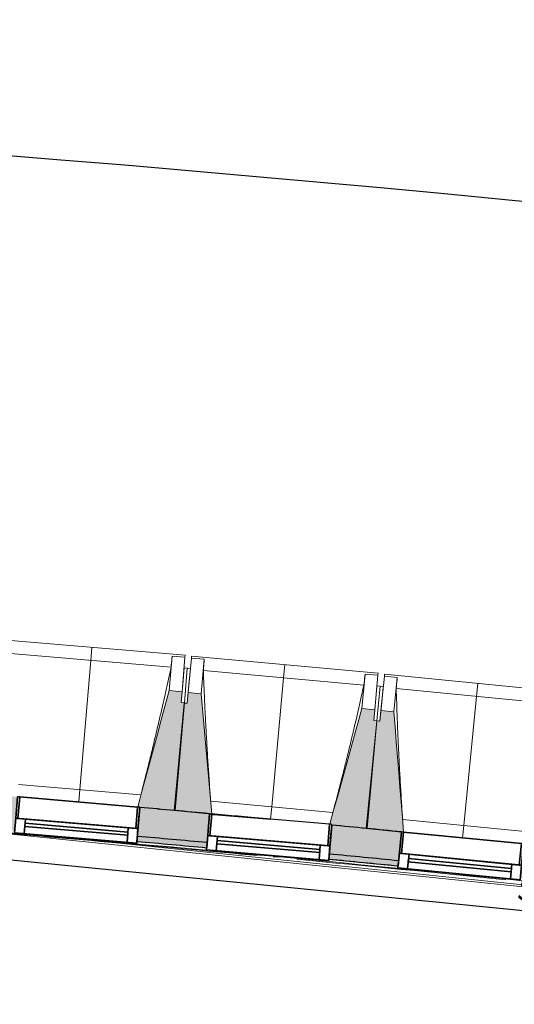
# Model space of a CAD drawing. Header units: centimetres. Extents: x -3926 to 10306, y -31136 to 469.
# Tile 51 of 148: x -969 to -740, y -1556 to -1098. Entities that reach past the tile are written whole.
import ezdxf

# ---------------------------------------------------------------- set-up
doc = ezdxf.new("R2010")
doc.units = ezdxf.units.CM
for name, color, linetype, lineweight in [('0-1', 7, 'Continuous', 5), ('COTGEN', 7, 'Continuous', 30), ('COTGEN-50', 7, 'Continuous', 30), ('MENUISERIES', 7, 'Continuous', 18), ('MENUISERIES-1', 7, 'Continuous', 25), ('MUR', 7, 'Continuous', 25), ('OSSATURE', 7, 'Continuous', 18), ('OSSATURE_C', 7, 'Continuous', 18), ('SERRU', 7, 'Continuous', 18), ('SERRU-traverse', 7, 'Continuous', 18), ('SOL', 7, 'Continuous', 25), ('Z', 7, 'Continuous', 18)]:
    doc.layers.add(name, color=color, linetype=linetype, lineweight=lineweight)
doc.layers.add('A-ANNO-NPLT', color=7, linetype='Continuous', lineweight=25, plot=False)
for name, color, linetype, lineweight, true_color in [('A-GLAZ-GLAS', 7, 'Continuous', 25, 0x5c63b1), ('COTGEN-1', 9, 'Continuous', 30, 0x808080), ('HACHURE_C-1', 6, 'Continuous', 25, 0xff00ff), ('HACHURE_C-2', 6, 'Continuous', 5, 0xff00ff), ('MENUISERIES-2', 7, 'Continuous', 25, 0x5c63b1), ('MUR_C-1', 6, 'Continuous', 25, 0xff00ff), ('OSSATURE-1', 7, 'Continuous', 5, 0x787878), ('OSSATURE-2', 5, 'Continuous', 25, 0x0000ff)]:
    doc.layers.add(name, color=color, linetype=linetype, lineweight=lineweight, true_color=true_color)
doc.styles.add('Arial_1', font='arial.ttf', dxfattribs={"height": 12.5})
doc.styles.add('Trebuchet MS_1', font='trebuc.ttf', dxfattribs={"height": 12})
doc.dimstyles.new('Cotes_linéaires', dxfattribs={"dimscale": 30.48, "dimtxt": 12.371411, "dimasz": 0.520833, "dimexe": 0.328084, "dimexo": 0, "dimgap": 0.246063, "dimtad": 1, "dimlfac": 0.01, "dimrnd": 0.01, "dimzin": 0, "dimdsep": 46, "dimtxsty": 'Trebuchet MS_1', "dimblk1": 'OBLIQUE', "dimblk2": 'OBLIQUE', "dimsah": 1, "dimcen": 0.09, "dimazin": 0, "dimtfac": 1, "dimtdec": 4, "dimtix": 1, "dimtmove": 0, "dimatfit": 3, "dimfxl": 1, "dimtvp": 1, "dimtfill": 1, "dimtolj": 1, "dimtzin": 0, "dimarcsym": 2})
doc.dimstyles.new('DRMN_COTE', dxfattribs={"dimscale": 30.48, "dimtxt": 12.753242, "dimasz": 0.520833, "dimexe": 0.164042, "dimexo": 0.0625, "dimgap": 0.032808, "dimtad": 1, "dimlfac": 0.01, "dimrnd": 0.01, "dimzin": 0, "dimdsep": 46, "dimtxsty": 'Arial_1', "dimblk1": 'OBLIQUE', "dimblk2": 'OBLIQUE', "dimsah": 1, "dimcen": 0.09, "dimdle": 0.164042, "dimazin": 0, "dimtfac": 1, "dimtdec": 4, "dimtix": 1, "dimtmove": 0, "dimatfit": 3, "dimfxl": 0.164042, "dimfxlon": 1, "dimtvp": 1, "dimtolj": 1, "dimtzin": 0, "dimarcsym": 2})

# ---------------------------------------------------------------- blocks, each defined once
blk = doc.blocks.new('XXX_VIDE FENETRE - 550-V9-2021_015_1113_DCE_1_100_N0_cloison')
at = {"layer": 'A-ANNO-NPLT'}
for p, q in [((-28.5, 0), (-28.5, -10)), ((-27.5, 0), (-28.5, 0)), ((-27.5, -10), (-27.5, 0)), ((28.5, 0), (27.5, 0)), ((27.5, 0), (27.5, -10)), ((28.5, -10), (28.5, 0)), ((-28.5, -10), (-27.5, -10)), ((-24, -10), (-28.5, -10)), ((-28.5, -10), (-28.5, -16.75)), ((-24, -16.75), (-24, -10)), ((24, -10), (24, -16.75)), ((28.5, -10), (24, -10)), ((27.5, -10), (28.5, -10)), ((28.5, -16.75), (28.5, -10)), ((-28.5, -16.75), (-24, -16.75)), ((24, -16.75), (28.5, -16.75))]:
    blk.add_line(p, q, dxfattribs=at)
at = {"layer": 'A-GLAZ-GLAS'}
for p, q in [((24, -12), (-24, -12)), ((-24, -12), (-24, -13.5)), ((-24, -13.5), (24, -13.5)), ((24, -13.5), (24, -12))]:
    blk.add_line(p, q, dxfattribs=at)
at = {"layer": 'MENUISERIES-1'}
for p, q in [((-27.51, 0), (27.51, 0)), ((-27.5, 0), (-27.5, -10)), ((27.5, 0), (-27.5, 0)), ((27.5, -10), (27.5, 0)), ((-28.5, -10), (-28.5, -0.07)), ((28.5, -0.07), (28.5, -10)), ((28.5, -10), (-28.5, -10)), ((-28.5, -16.75), (-28.5, -10)), ((-28.5, -10), (28.5, -10)), ((-27.5, -10), (27.5, -10)), ((-24, -10), (-24, -16.75)), ((24, -10), (-24, -10)), ((24, -16.75), (24, -10)), ((28.5, -10), (28.5, -16.75)), ((28.5, -16.75), (-28.5, -16.75)), ((-24, -16.75), (24, -16.75))]:
    blk.add_line(p, q, dxfattribs=at)
at = {"layer": 'MENUISERIES-2'}
for p, q in [((-24, -13.5), (-24, -12)), ((-24, -12), (24, -12)), ((24, -13.5), (-24, -13.5)), ((24, -12), (24, -13.5))]:
    blk.add_line(p, q, dxfattribs=at)
blk = doc.blocks.new('XXX_VIDE FENETRE - 550-V10-2021_015_1113_DCE_1_100_N0_cloison')
at = {"layer": 'A-ANNO-NPLT'}
for p, q in [((-28.5, 0), (-28.5, -10)), ((-27.5, 0), (-28.5, 0)), ((-27.5, -10), (-27.5, 0)), ((28.5, 0), (27.5, 0)), ((27.5, 0), (27.5, -10)), ((28.5, -10), (28.5, 0)), ((-28.5, -10), (-27.5, -10)), ((-24, -10), (-28.5, -10)), ((-28.5, -10), (-28.5, -16.75)), ((-24, -16.75), (-24, -10)), ((24, -10), (24, -16.75)), ((28.5, -10), (24, -10)), ((27.5, -10), (28.5, -10)), ((28.5, -16.75), (28.5, -10)), ((-28.5, -16.75), (-24, -16.75)), ((24, -16.75), (28.5, -16.75))]:
    blk.add_line(p, q, dxfattribs=at)
at = {"layer": 'A-GLAZ-GLAS'}
for p, q in [((24, -12), (-24, -12)), ((-24, -12), (-24, -13.5)), ((-24, -13.5), (24, -13.5)), ((24, -13.5), (24, -12))]:
    blk.add_line(p, q, dxfattribs=at)
at = {"layer": 'MENUISERIES-1'}
for p, q in [((-28.5, 0), (0, 0)), ((-28.5, -10), (-28.5, 0)), ((-27.5, 0), (-27.5, -10)), ((27.5, 0), (-27.5, 0)), ((27.5, -10), (27.5, 0)), ((28.5, -0.25), (28.5, -10)), ((28.5, -10), (-28.5, -10)), ((-28.5, -16.75), (-28.5, -10)), ((-28.5, -10), (28.5, -10)), ((-27.5, -10), (27.5, -10)), ((-24, -10), (-24, -16.75)), ((24, -10), (-24, -10)), ((24, -16.75), (24, -10)), ((28.5, -10), (28.5, -16.75)), ((28.5, -16.75), (-28.5, -16.75)), ((-24, -16.75), (24, -16.75))]:
    blk.add_line(p, q, dxfattribs=at)
at = {"layer": 'MENUISERIES-2'}
for p, q in [((-24, -13.5), (-24, -12)), ((-24, -12), (24, -12)), ((24, -13.5), (-24, -13.5)), ((24, -12), (24, -13.5))]:
    blk.add_line(p, q, dxfattribs=at)
blk = doc.blocks.new('Garde-corps - Garde-corps-505843-2021_015_1113_DCE_1_100_N0_cloison')
at = {"layer": 'SERRU-traverse'}
for p, q in [((-982.52, -1475.47), (-460.03, -1529.47)), ((-959.19, -1476.84), (-458.87, -1528.55)), ((-851.77, -1486.92), (-848.84, -1487.2)), ((-825.85, -1488.18), (-809.75, -1489.73)), ((-809.75, -1489.73), (-825.85, -1488.18)), ((-808.44, -1489.86), (-793.65, -1491.3)), ((-793.65, -1491.3), (-808.44, -1489.86)), ((-798.12, -1492.05), (-777.13, -1494.12))]:
    blk.add_line(p, q, dxfattribs=at)
for radius, start, end in [(13727.3, 83.001273, 85.19666), (13727.12, 84.911937, 85.195943), (13726.96, 84.677453, 85.195271), (13728.31, 84.777165, 84.913087), (13728.31, 84.777165, 84.913087), (13726.96, 84.193646, 84.601317)]:
    blk.add_arc((-2132.29, -15154.19), radius, start, end, dxfattribs=at)
blk = doc.blocks.new('B02_ARC_rvt-1-2021_015_1113_DCE_1_100_N0_cloison')
at = {"layer": 'HACHURE_C-1'}
h = blk.add_hatch(color=256, dxfattribs=at)
h.paths.add_polyline_path([(-261.58, -1553.93), (-261.24, -1551.46), (-292.42, -1547.2), (-292.75, -1549.68), (-268.5, -1552.98)])
h.paths.add_polyline_path([(-349.25, -1542.16), (-348.92, -1539.68), (-381.13, -1535.5), (-381.44, -1537.98), (-349.34, -1542.15)])
h.paths.add_polyline_path([(-437.99, -1530.83), (-437.68, -1528.35), (-450.05, -1526.82), (-450.34, -1529.3), (-438.08, -1530.82)])
h.paths.add_polyline_path([(-457.29, -1528.44), (-457, -1525.96), (-469.83, -1524.39), (-470.11, -1526.87), (-457.91, -1528.37)])
h.paths.add_polyline_path([(-526.7, -1520.09), (-526.43, -1517.61), (-558.78, -1513.84), (-559.05, -1516.32), (-526.81, -1520.08)])
h.paths.add_polyline_path([(-615.69, -1509.91), (-615.41, -1507.42), (-647.7, -1503.87), (-647.96, -1506.36), (-615.77, -1509.9)])
h.paths.add_polyline_path([(-704.64, -1500.31), (-704.38, -1497.83), (-736.69, -1494.49), (-736.93, -1496.97), (-704.72, -1500.3)])
h.paths.add_polyline_path([(-793.65, -1491.3), (-793.4, -1488.81), (-825.64, -1485.69), (-825.85, -1488.18), (-793.72, -1491.29)])
h.paths.add_polyline_path([(-882.61, -1482.87), (-882.4, -1480.38), (-914.83, -1477.46), (-915.04, -1479.95), (-882.69, -1482.87)])
h.paths.add_polyline_path([(-971.83, -1475.01), (-971.62, -1472.52), (-984.73, -1471.42), (-984.98, -1473.9), (-971.89, -1475.01)])
h.paths.add_polyline_path([(-991.95, -1473.32), (-991.71, -1470.83), (-1003.99, -1469.81), (-1004.18, -1472.31), (-992.58, -1473.27)])
h.paths.add_polyline_path([(-1061, -1467.74), (-1060.8, -1465.25), (-1093.19, -1462.75), (-1093.33, -1465.25), (-1061.06, -1467.74)])
h.paths.add_polyline_path([(-1150.21, -1461.05), (-1150.03, -1458.56), (-1182.34, -1456.28), (-1182.49, -1458.77), (-1150.27, -1461.05)])
h.paths.add_polyline_path([(-1239.36, -1454.95), (-1239.22, -1452.45), (-1271.72, -1450.37), (-1271.86, -1452.87), (-1239.42, -1454.94)])
h.paths.add_polyline_path([(-1328.76, -1449.41), (-1328.61, -1446.92), (-1361.04, -1445.05), (-1361.17, -1447.55), (-1328.8, -1449.41)])
h.paths.add_polyline_path([(-1418.09, -1444.47), (-1417.96, -1441.97), (-1431.16, -1441.29), (-1431.37, -1443.78), (-1418.13, -1444.47)])
h.paths.add_polyline_path([(-1438.36, -1443.43), (-1438.16, -1440.93), (-1450.39, -1440.32), (-1450.51, -1442.82), (-1438.99, -1443.39)])
h.paths.add_polyline_path([(-1507.44, -1440.1), (-1507.33, -1437.61), (-1539.78, -1436.17), (-1539.88, -1438.67), (-1507.48, -1440.1)])
h.paths.add_polyline_path([(-1596.83, -1436.32), (-1596.73, -1433.83), (-1629.19, -1432.6), (-1629.27, -1435.1), (-1596.86, -1436.32)])
h.paths.add_polyline_path([(-1686.23, -1433.13), (-1686.15, -1430.63), (-1718.62, -1429.61), (-1718.68, -1432.11), (-1686.26, -1433.12)])
h.paths.add_polyline_path([(-1775.66, -1430.51), (-1775.59, -1428.01), (-1808.06, -1427.21), (-1808.11, -1429.71), (-1775.68, -1430.51)])
h.paths.add_polyline_path([(-1865.1, -1428.48), (-1865.05, -1425.98), (-1897.53, -1425.38), (-1897.56, -1427.88), (-1865.11, -1428.48)])
h.paths.add_polyline_path([(-2320.77, -1427.17), (-2312.4, -1427.06), (-2312.47, -1424.56), (-2320.8, -1424.67), (-2320.77, -1427.15)])
h.paths.add_polyline_path([(-1954.55, -1427.03), (-1954.56, -1424.53), (-1987, -1424.15), (-1986.97, -1426.65), (-1954.56, -1427.03)])
h.paths.add_polyline_path([(-2255.4, -1426.43), (-2222.94, -1426.18), (-2222.98, -1423.68), (-2255.43, -1423.93), (-2255.41, -1425.99)])
h.paths.add_polyline_path([(-2044.01, -1426.16), (-2044.02, -1423.66), (-2076.47, -1423.49), (-2076.47, -1425.99), (-2044.02, -1426.16)])
h.paths.add_polyline_path([(-2165.94, -1425.92), (-2133.48, -1425.88), (-2133.48, -1423.38), (-2165.95, -1423.42)])
at = {"layer": 'HACHURE_C-2'}
h = blk.add_hatch(color=256, dxfattribs=at)
h.paths.add_polyline_path([(-261.24, -1551.46), (-259.46, -1538.12), (-290.66, -1533.82), (-292.42, -1547.2), (-268.5, -1550.46)])
h.paths.add_polyline_path([(-348.92, -1539.68), (-347.16, -1526.3), (-379.46, -1522.11), (-381.13, -1535.5), (-349.34, -1539.63)])
h.paths.add_polyline_path([(-437.68, -1528.35), (-436.01, -1514.95), (-468.33, -1510.97), (-469.83, -1524.39), (-438.08, -1528.3)])
h.paths.add_polyline_path([(-526.43, -1517.61), (-524.93, -1504.19), (-557.28, -1500.42), (-558.78, -1513.84), (-526.81, -1517.56)])
h.paths.add_polyline_path([(-615.41, -1507.42), (-613.92, -1494), (-646.29, -1490.44), (-647.7, -1503.87), (-615.77, -1507.38)])
h.paths.add_polyline_path([(-704.38, -1497.83), (-703.01, -1484.39), (-735.36, -1481.05), (-736.69, -1494.49), (-704.72, -1497.79)])
h.paths.add_polyline_path([(-793.4, -1488.81), (-792.11, -1475.37), (-824.5, -1472.24), (-825.64, -1485.69), (-793.72, -1488.78)])
h.paths.add_polyline_path([(-882.4, -1480.38), (-881.25, -1466.93), (-913.69, -1464.01), (-914.83, -1477.46), (-882.69, -1480.36)])
h.paths.add_polyline_path([(-971.62, -1472.52), (-970.49, -1459.07), (-1002.93, -1456.36), (-1003.99, -1469.81), (-971.89, -1472.5)])
h.paths.add_polyline_path([(-1060.8, -1465.25), (-1059.77, -1451.79), (-1092.22, -1449.29), (-1093.19, -1462.75), (-1061.06, -1465.23)])
h.paths.add_polyline_path([(-1150.03, -1458.56), (-1149.09, -1445.09), (-1181.55, -1442.8), (-1182.34, -1456.28), (-1150.27, -1458.54)])
h.paths.add_polyline_path([(-1239.22, -1452.45), (-1238.42, -1438.97), (-1270.92, -1436.89), (-1271.72, -1450.37), (-1239.42, -1452.44)])
h.paths.add_polyline_path([(-1328.61, -1446.92), (-1327.82, -1433.44), (-1360.33, -1431.57), (-1361.04, -1445.05), (-1328.8, -1446.91)])
h.paths.add_polyline_path([(-1417.96, -1441.97), (-1417.25, -1428.49), (-1449.77, -1426.83), (-1450.39, -1440.32), (-1418.13, -1441.96)])
h.paths.add_polyline_path([(-1507.33, -1437.61), (-1506.71, -1424.12), (-1539.25, -1422.68), (-1539.78, -1436.17), (-1507.48, -1437.6)])
h.paths.add_polyline_path([(-1596.73, -1433.83), (-1596.2, -1420.34), (-1628.74, -1419.1), (-1629.19, -1432.6), (-1596.86, -1433.82)])
h.paths.add_polyline_path([(-1686.15, -1430.63), (-1685.71, -1417.13), (-1718.26, -1416.11), (-1718.62, -1429.61), (-1686.26, -1430.62)])
h.paths.add_polyline_path([(-1775.59, -1428.01), (-1775.24, -1414.52), (-1807.8, -1413.71), (-1808.06, -1427.21), (-1775.68, -1428.01)])
h.paths.add_polyline_path([(-1865.05, -1425.98), (-1864.78, -1412.48), (-1897.34, -1411.89), (-1897.48, -1425.39), (-1865.11, -1425.98)])
h.paths.add_polyline_path([(-2334.3, -1424.86), (-2312.43, -1424.56), (-2312.6, -1411.06), (-2334.51, -1411.36), (-2334.3, -1424.77)])
h.paths.add_polyline_path([(-1954.52, -1424.53), (-1954.34, -1411.03), (-1986.9, -1410.65), (-1986.97, -1424.15), (-1954.56, -1424.53)])
h.paths.add_polyline_path([(-2255.43, -1423.93), (-2222.95, -1423.68), (-2223.04, -1410.18), (-2255.6, -1410.43), (-2255.43, -1423.79)])
h.paths.add_polyline_path([(-2043.99, -1423.66), (-2043.9, -1410.16), (-2076.47, -1409.99), (-2076.47, -1423.49), (-2044.02, -1423.66)])
h.paths.add_polyline_path([(-2165.95, -1423.42), (-2133.47, -1423.38), (-2133.47, -1409.88), (-2166.04, -1409.92), (-2165.95, -1423.39)])
at = {"layer": 'MUR'}
for p, q in [((-915.04, -1479.95), (-913.69, -1464.01)), ((-881.26, -1467), (-882.61, -1482.87)), ((-825.85, -1488.18), (-824.5, -1472.24)), ((-792.09, -1475.44), (-793.65, -1491.3))]:
    blk.add_line(p, q, dxfattribs=at)
blk.add_arc((-2132.29, -15154.19), 13744.31, 84.671198, 84.773454, dxfattribs=at)
at = {"layer": 'MUR_C-1'}
for p, q in [((-913.69, -1464.01), (-915.04, -1479.95)), ((-882.61, -1482.87), (-881.25, -1466.93)), ((-824.5, -1472.24), (-825.85, -1488.18)), ((-793.65, -1491.3), (-792.08, -1475.38))]:
    blk.add_line(p, q, dxfattribs=at)
for radius, start, end in [(13744.31, 84.777576, 84.91334), (13744.31, 84.404192, 84.539953), (13730.81, 84.77723, 84.913127), (13728.31, 84.777165, 84.913087), (13730.81, 84.404212, 84.539372), (13728.31, 84.404215, 84.539265)]:
    blk.add_arc((-2132.29, -15154.19), radius, start, end, dxfattribs=at)
at = {"layer": 'SOL'}
for p, q in [((-905.49, -1464.74), (-904.49, -1464.83)), ((-904.49, -1464.83), (-905.49, -1464.74))]:
    blk.add_line(p, q, dxfattribs=at)
at = {"layer": 'MENUISERIES'}
for name, p, rotation in [('XXX_VIDE FENETRE - 550-V9-2021_015_1113_DCE_1_100_N0_cloison', (-942.08, -1461.49), 355.1300079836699), ('XXX_VIDE FENETRE - 550-V10-2021_015_1113_DCE_1_100_N0_cloison', (-852.87, -1469.53), 355.1300079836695), ('XXX_VIDE FENETRE - 550-V9-2021_015_1113_DCE_1_100_N0_cloison', (-763.72, -1478.16), 354.383875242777)]:
    blk.add_blockref(name, p, dxfattribs=dict(at, rotation=rotation))
at = {"layer": 'SERRU'}
blk.add_blockref('Garde-corps - Garde-corps-505843-2021_015_1113_DCE_1_100_N0_cloison', (0, 0), dxfattribs=at)
blk = doc.blocks.new('20_MUR PREFA_01 - Type 1-3119337-2021_015_1113_DCE_1_100_N0_cloison')
at = {"layer": 'Z'}
for p, q in [((0, 72.21), (0, 66.14)), ((0, 66.14), (0, 5.85)), ((0, 0.07), (0, 5.85))]:
    blk.add_line(p, q, dxfattribs=at)
blk = doc.blocks.new('B02_DC_STR_rvt-1-2021_015_1113_DCE_1_100_N0_cloison')
at = {"layer": 'OSSATURE-1'}
for points in [[(-897.24, -1465.38), (-892.98, -1415.34), (-894.47, -1415.21), (-894.05, -1410.23), (-900.03, -1409.72), (-914.66, -1463.82), (-913.68, -1463.91), (-913.68, -1463.98), (-897.4, -1465.36)], [(-880.26, -1467.09), (-885.17, -1411.18), (-891.15, -1410.64), (-891.6, -1415.62), (-893.1, -1415.48), (-897.69, -1465.49), (-880.87, -1467.03)], [(-808.06, -1473.71), (-803.47, -1423.7), (-804.97, -1423.57), (-804.51, -1418.59), (-810.49, -1418.04), (-825.42, -1471.87), (-824.47, -1471.95), (-824.47, -1472.21), (-811.64, -1473.39)], [(-791.1, -1475.47), (-795.64, -1419.6), (-801.61, -1419.02), (-802.1, -1423.99), (-803.59, -1423.84), (-808.51, -1473.83), (-792.09, -1475.44), (-792.08, -1475.37), (-791.66, -1475.41)]]:
    blk.add_hatch(color=256, dxfattribs=at).paths.add_polyline_path(points)
at = {"layer": 'OSSATURE'}
for p, q in [((-892.61, -1393.3), (-979.29, -1385.92)), ((-899.12, -1398.83), (-973.81, -1392.47)), ((-898.66, -1393.7), (-900.03, -1409.72)), ((-898.67, -1393.72), (-898.66, -1393.7)), ((-898.66, -1393.7), (-892.68, -1394.21)), ((-892.68, -1394.21), (-894.05, -1410.23)), ((-892.61, -1393.3), (-892.69, -1394.23)), ((-891.15, -1410.64), (-889.68, -1394.63)), ((-889.68, -1394.65), (-889.6, -1393.72)), ((-889.68, -1394.63), (-883.7, -1395.17)), ((-802.96, -1401.67), (-889.6, -1393.72)), ((-885.17, -1411.18), (-883.7, -1395.17)), ((-883.7, -1395.17), (-883.7, -1395.2)), ((-893.11, -1399.19), (-893.6, -1404.97)), ((-891.61, -1399.32), (-893.11, -1399.19)), ((-891.61, -1399.32), (-892.98, -1415.34)), ((-890.13, -1399.6), (-891.63, -1399.47)), ((-890.67, -1405.38), (-890.13, -1399.6)), ((-809.51, -1407.16), (-884.15, -1400.31)), ((-893.6, -1404.97), (-894.47, -1415.21)), ((-809.02, -1402.03), (-810.49, -1418.04)), ((-809.02, -1402.03), (-803.04, -1402.58)), ((-809.02, -1402.05), (-809.02, -1402.03)), ((-803.04, -1402.58), (-804.51, -1418.59)), ((-802.96, -1401.67), (-803.04, -1402.6)), ((-801.61, -1419.02), (-800.04, -1403.01)), ((-800.04, -1403.04), (-799.95, -1402.11)), ((-800.04, -1403.01), (-794.07, -1403.6)), ((-713.37, -1410.63), (-799.95, -1402.11)), ((-795.64, -1419.6), (-794.07, -1403.6)), ((-794.07, -1403.6), (-794.07, -1403.63)), ((-891.6, -1415.62), (-890.67, -1405.38)), ((-803.5, -1407.55), (-804.03, -1413.33)), ((-802.01, -1407.69), (-803.5, -1407.55)), ((-802.01, -1407.69), (-803.47, -1423.7)), ((-800.53, -1407.99), (-802.02, -1407.84)), ((-801.09, -1413.77), (-800.53, -1407.99)), ((-719.95, -1416.07), (-794.55, -1408.74)), ((-804.03, -1413.33), (-804.97, -1423.57)), ((-802.1, -1423.99), (-801.09, -1413.77)), ((-970.01, -1453.31), (-913.16, -1458.15)), ((-914.66, -1463.82), (-969.49, -1459.15)), ((-880.75, -1461.17), (-823.94, -1466.38)), ((-852.87, -1469.53), (-880.27, -1467.02)), ((-791.54, -1469.62), (-734.76, -1475.2)), ((-736.34, -1480.85), (-791.1, -1475.47))]:
    blk.add_line(p, q, dxfattribs=at)
at = {"layer": 'OSSATURE', "flags": 128}
for points in [[(-899.12, -1398.83), (-899.03, -1397.81), (-898.94, -1396.79), (-898.85, -1395.77), (-898.76, -1394.74), (-898.67, -1393.72)], [(-883.7, -1395.2), (-883.79, -1396.22), (-883.88, -1397.24), (-883.97, -1398.27), (-884.06, -1399.29), (-884.15, -1400.31)], [(-809.51, -1407.16), (-809.41, -1406.14), (-809.32, -1405.12), (-809.22, -1404.1), (-809.12, -1403.07), (-809.02, -1402.05)], [(-794.07, -1403.63), (-794.16, -1404.65), (-794.26, -1405.67), (-794.35, -1406.69), (-794.45, -1407.71), (-794.55, -1408.74)]]:
    blk.add_lwpolyline(points, dxfattribs=at)
at = {"layer": 'OSSATURE'}
for points, knots in [([(-913.17, -1458.15), (-912.11, -1454.06), (-910.5, -1447.74), (-908.39, -1439.16), (-906.64, -1431.9), (-904.79, -1424.06), (-902.21, -1412.86), (-900.34, -1404.45), (-899.12, -1398.83)], [0.0183438, 0.0183438, 0.0183438, 0.0183438, 0.2222222, 0.3333333, 0.4444444, 0.5833333, 0.7222222, 1, 1, 1, 1]), ([(-884.15, -1400.31), (-883.98, -1404.91), (-883.7, -1411.79), (-883.27, -1420.97), (-882.88, -1428.44), (-882.43, -1436.47), (-881.89, -1445.08), (-881.33, -1453.32), (-880.93, -1458.68), (-880.73, -1461.17)], [0, 0, 0, 0, 0.2222222, 0.3333333, 0.4444444, 0.5833333, 0.7222222, 0.8611111, 0.9816328, 0.9816328, 0.9816328, 0.9816328]), ([(-823.95, -1466.39), (-822.86, -1462.3), (-821.21, -1455.99), (-819.04, -1447.43), (-817.24, -1440.17), (-815.34, -1432.35), (-812.69, -1421.16), (-810.77, -1412.77), (-809.51, -1407.16)], [0.0183438, 0.0183438, 0.0183438, 0.0183438, 0.2222222, 0.3333333, 0.4444444, 0.5833333, 0.7222222, 1, 1, 1, 1]), ([(-794.55, -1408.74), (-794.41, -1413.33), (-794.17, -1420.22), (-793.8, -1429.4), (-793.46, -1436.87), (-793.06, -1444.91), (-792.58, -1453.52), (-792.07, -1461.76), (-791.71, -1467.13), (-791.53, -1469.62)], [0, 0, 0, 0, 0.2222222, 0.3333333, 0.4444444, 0.5833333, 0.7222222, 0.8611111, 0.9816328, 0.9816328, 0.9816328, 0.9816328])]:
    blk.add_open_spline(points, degree=3, knots=knots, dxfattribs=at)
at = {"layer": 'OSSATURE_C'}
for p, q in [((-894.05, -1410.23), (-900.03, -1409.72)), ((-894.47, -1415.21), (-894.05, -1410.23)), ((-891.15, -1410.64), (-891.6, -1415.62)), ((-885.17, -1411.18), (-891.15, -1410.64)), ((-893.1, -1415.48), (-897.69, -1465.49)), ((-897.24, -1465.38), (-892.98, -1415.34)), ((-892.98, -1415.34), (-894.47, -1415.21)), ((-891.6, -1415.62), (-893.1, -1415.48)), ((-804.51, -1418.59), (-810.49, -1418.04)), ((-804.97, -1423.57), (-804.51, -1418.59)), ((-801.61, -1419.02), (-802.1, -1423.99)), ((-795.64, -1419.6), (-801.61, -1419.02)), ((-803.59, -1423.84), (-808.51, -1473.83)), ((-808.06, -1473.71), (-803.47, -1423.7)), ((-803.47, -1423.7), (-804.97, -1423.57)), ((-802.1, -1423.99), (-803.59, -1423.84)), ((-913.69, -1463.97), (-897.24, -1465.38)), ((-897.69, -1465.49), (-880.26, -1467.09)), ((-824.49, -1472.21), (-808.06, -1473.71)), ((-808.51, -1473.83), (-792.09, -1475.44))]:
    blk.add_line(p, q, dxfattribs=at)
at = {"layer": 'OSSATURE_C', "flags": 128}
for points in [[(-900.03, -1409.72), (-901.86, -1416.49), (-903.69, -1423.26), (-905.52, -1430.03), (-907.35, -1436.8), (-909.19, -1443.58), (-911.02, -1450.35), (-912.85, -1457.12), (-914.66, -1463.82)], [(-880.26, -1467.09), (-880.87, -1460.1), (-881.49, -1453.11), (-882.1, -1446.12), (-882.72, -1439.14), (-883.33, -1432.15), (-883.94, -1425.16), (-884.56, -1418.17), (-885.17, -1411.18)], [(-810.49, -1418.04), (-812.36, -1424.8), (-814.24, -1431.56), (-816.11, -1438.32), (-817.99, -1445.08), (-819.86, -1451.84), (-821.74, -1458.6), (-823.61, -1465.36), (-825.42, -1471.87)], [(-791.1, -1475.47), (-791.66, -1468.55), (-792.23, -1461.55), (-792.8, -1454.56), (-793.37, -1447.57), (-793.93, -1440.58), (-794.5, -1433.59), (-795.07, -1426.59), (-795.64, -1419.6)]]:
    blk.add_lwpolyline(points, dxfattribs=at)
at = {"layer": 'OSSATURE-2'}
for p, rotation in [((-942.08, -1461.56), 355.1300079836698), ((-852.88, -1469.6), 354.7569416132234), ((-763.72, -1478.23), 354.383875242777)]:
    blk.add_blockref('20_MUR PREFA_01 - Type 1-3119337-2021_015_1113_DCE_1_100_N0_cloison', p, dxfattribs=dict(at, rotation=rotation))
blk = doc.blocks.new('DIMBLOCK25-2021_015_1113_DCE_1_100_N0_cloison')
at = {"layer": 'COTGEN-50', "color": 8, "true_color": 0x808080}
for p, q in [((-985.05, -1487.34), (-976.37, -1480.23)), ((-985.05, -1487.34), (-984.56, -1482.37)), ((-985.05, -1487.34), (-993.74, -1494.46)), ((-454.66, -1539.95), (-990.03, -1486.85)), ((-985.05, -1487.34), (-985.55, -1492.32)), ((-459.64, -1539.46), (-450.96, -1532.34)), ((-459.64, -1539.46), (-459.15, -1534.48)), ((-459.64, -1539.46), (-468.32, -1546.57)), ((-459.64, -1539.46), (-460.13, -1544.43))]:
    blk.add_line(p, q, dxfattribs=at)
at = {"layer": 'COTGEN-50', "color": 0, "insert": (-737.44, -1494.59), "char_height": 12.5, "width": 40.4965, "attachment_point": 1, "rotation": 354.3355, "line_spacing_factor": 0.941778, "style": 'Arial_1'}
blk.add_mtext('5.28', dxfattribs=at)
blk = doc.blocks.new('_Oblique')
at = {"color": 0, "linetype": 'ByBlock', "lineweight": -2}
blk.add_line((-0.5, -0.5), (0.5, 0.5), dxfattribs=at)
blk = doc.blocks.new('DIMBLOCK41-2021_015_1113_DCE_1_100_N0_cloison')
at = {"layer": 'COTGEN-50'}
for p, q in [((-2323.02, -1117.45), (-2323.17, -1107.45)), ((-2323.02, -1117.45), (-2318.27, -1427.14)), ((1459.94, -1572.92), (1462.47, -1563.25)), ((1459.94, -1572.92), (1383.27, -1867.09)), ((1459.94, -1572.92), (1459.94, -1572.92))]:
    blk.add_line(p, q, dxfattribs=at)
at = {"layer": 'COTGEN-50', "lineweight": 70}
for p, q in [((-2323.02, -1117.45), (-2315.2, -1109.39)), ((-2323.02, -1117.45), (-2330.83, -1125.51)), ((1459.94, -1572.92), (1469.63, -1567.24)), ((1459.94, -1572.92), (1450.26, -1578.6))]:
    blk.add_line(p, q, dxfattribs=at)
at = {"layer": 'COTGEN-50'}
blk.add_arc((-2106.17, -15253.9), 14138.12, 75.390267, 90.878841, dxfattribs=at)
blk.add_arc((-2106.17, -15253.9), 14138.12, 75.390267, 90.878841, dxfattribs=at)
at = {"layer": 'COTGEN-50', "color": 0, "insert": (-438.27, -1191.48), "char_height": 12, "width": 60.1376, "attachment_point": 1, "rotation": 353.1346, "line_spacing_factor": 1.048425, "style": 'Trebuchet MS_1', "bg_fill": 3, "box_fill_scale": 1.25, "bg_fill_color": 256, "bg_fill_true_color": 13158600, "bg_fill_transparency": 0}
blk.add_mtext('15.49°', dxfattribs=at)

msp = doc.modelspace()

# ---------------------------------------------------------------- block references
at = {"layer": '0-1'}
for name in ['B02_DC_STR_rvt-1-2021_015_1113_DCE_1_100_N0_cloison', 'B02_ARC_rvt-1-2021_015_1113_DCE_1_100_N0_cloison']:
    msp.add_blockref(name, (0, 0), dxfattribs=at)

# ---------------------------------------------------------------- dimensions: what is measured, and where the dimension line sits
at = {"layer": 'COTGEN-1'}
dim = msp.add_linear_dim(base=(-985.053, -1487.342), p1=(-459.147, -1534.481), p2=(-985.547, -1492.317), angle=354.33546, dimstyle='DRMN_COTE', override={"dimpost": '<>', "dimfxl": 528.085902}, dxfattribs=at)
dim.commit()
dim.dimension.update_dxf_attribs({"geometry": 'DIMBLOCK25-2021_015_1113_DCE_1_100_N0_cloison', "text_midpoint": (-721.618, -1506.053)})

# ---------------------------------------------------------------- next in the draw order: dimensions: what is measured, and where the dimension line sits
at = {"layer": 'COTGEN'}
dim = msp.add_angular_dim_3p(base=(214.367, -1307.524), center=(-2106.165, -15253.902), p1=(1383.266, -1867.091), p2=(-2318.266, -1427.137), dimstyle='Cotes_linéaires', override={"dimpost": '<>', "dimfxl": 3727.586726}, dxfattribs=at)
dim.commit()
dim.dimension.update_dxf_attribs({"geometry": 'DIMBLOCK41-2021_015_1113_DCE_1_100_N0_cloison', "text_midpoint": (-414.493, -1203.634)})

doc.saveas('drawing.dxf')
